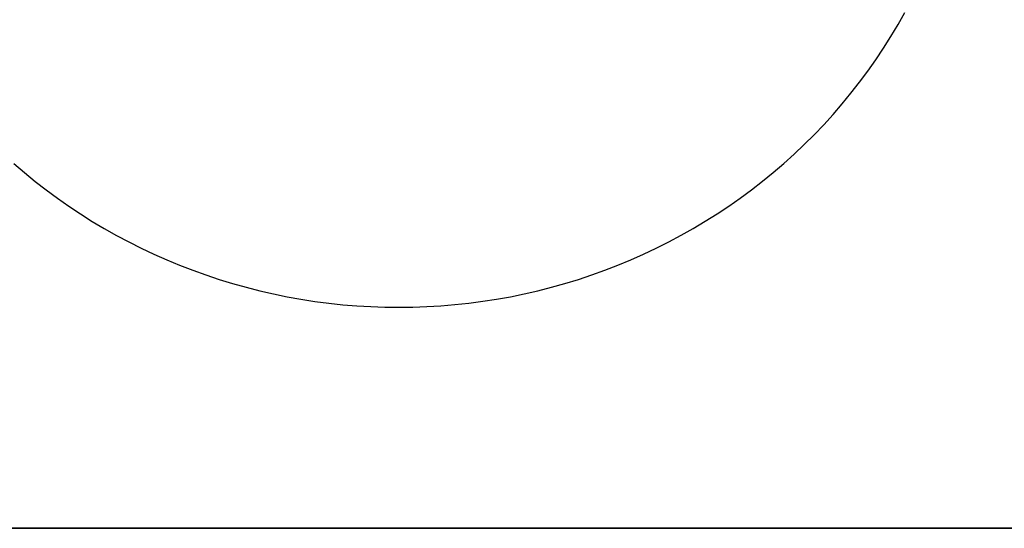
# Model space of a CAD drawing. Extents: x -5 to 5, y -2 to 2.
# Tile 36 of 59: x 1.359 to 1.726, y -1.5 to -1.31. Entities that reach past the tile are written whole.
import ezdxf

# ---------------------------------------------------------------- set-up
doc = ezdxf.new("R2010")
doc.units = 0

msp = doc.modelspace()

# ---------------------------------------------------------------- linework, layer by layer
at = {"layer": 'solid extract', "color": 5, "linetype": 'CONTINUOUS'}
for p, q in [((1.686168, -1.312231, -2.944963), (1.68871, -1.307727, -2.94374)), ((1.683511, -1.316673, -2.946173), (1.686168, -1.312231, -2.944963)), ((1.680746, -1.321045, -2.947369), (1.683511, -1.316673, -2.946173)), ((1.677877, -1.32534, -2.948547), (1.680746, -1.321045, -2.947369)), ((1.674899, -1.329564, -2.949711), (1.677877, -1.32534, -2.948547)), ((1.67181, -1.33372, -2.950859), (1.674899, -1.329564, -2.949711)), ((1.668617, -1.337802, -2.951991), (1.67181, -1.33372, -2.950859)), ((1.665325, -1.341801, -2.953103), (1.668617, -1.337802, -2.951991)), ((1.661939, -1.345711, -2.954194), (1.665325, -1.341801, -2.953103)), ((1.658453, -1.349539, -2.955265), (1.661939, -1.345711, -2.954194)), ((1.654866, -1.353287, -2.956317), (1.658453, -1.349539, -2.955265)), ((1.651186, -1.356948, -2.957348), (1.654866, -1.353287, -2.956317)), ((1.647419, -1.360515, -2.958355), (1.651186, -1.356948, -2.957348)), ((1.64357, -1.363984, -2.959338), (1.647419, -1.360515, -2.958355)), ((1.356462, -1.364012, -2.959346), (1.360398, -1.367385, -2.960303)), ((1.63963, -1.367361, -2.960297), (1.64357, -1.363984, -2.959338)), ((1.360398, -1.367385, -2.960303), (1.364425, -1.370668, -2.961238)), ((1.635602, -1.370647, -2.961232), (1.63963, -1.367361, -2.960297)), ((1.364425, -1.370668, -2.961238), (1.368536, -1.373856, -2.962148)), ((1.631492, -1.373835, -2.962142), (1.635602, -1.370647, -2.961232)), ((1.368536, -1.373856, -2.962148), (1.372724, -1.376942, -2.963031)), ((1.627307, -1.37692, -2.963024), (1.631492, -1.373835, -2.962142)), ((1.372724, -1.376942, -2.963031), (1.376981, -1.379922, -2.963885)), ((1.376981, -1.379922, -2.963885), (1.381309, -1.382797, -2.964712)), ((1.618722, -1.382776, -2.964706), (1.623054, -1.379898, -2.963879)), ((1.623054, -1.379898, -2.963879), (1.627307, -1.37692, -2.963024)), ((1.381309, -1.382797, -2.964712), (1.385716, -1.385571, -2.965511)), ((1.614313, -1.385553, -2.965506), (1.618722, -1.382776, -2.964706)), ((1.385716, -1.385571, -2.965511), (1.390194, -1.388241, -2.966282)), ((1.609836, -1.388223, -2.966277), (1.614313, -1.385553, -2.965506)), ((1.390194, -1.388241, -2.966282), (1.394735, -1.390801, -2.967023)), ((1.394735, -1.390801, -2.967023), (1.39933, -1.393248, -2.967732)), ((1.600707, -1.393228, -2.967726), (1.6053, -1.390783, -2.967017)), ((1.6053, -1.390783, -2.967017), (1.609836, -1.388223, -2.966277)), ((1.39933, -1.393248, -2.967732), (1.403986, -1.395583, -2.96841)), ((1.596047, -1.395567, -2.968405), (1.600707, -1.393228, -2.967726)), ((1.403986, -1.395583, -2.96841), (1.408706, -1.397811, -2.969058)), ((1.408706, -1.397811, -2.969058), (1.413483, -1.399926, -2.969674)), ((1.58655, -1.399912, -2.96967), (1.591325, -1.397796, -2.969054)), ((1.591325, -1.397796, -2.969054), (1.596047, -1.395567, -2.968405)), ((1.413483, -1.399926, -2.969674), (1.418308, -1.401925, -2.970258)), ((1.418308, -1.401925, -2.970258), (1.423173, -1.403805, -2.970808)), ((1.576866, -1.403791, -2.970803), (1.581729, -1.40191, -2.970254)), ((1.581729, -1.40191, -2.970254), (1.58655, -1.399912, -2.96967)), ((1.423173, -1.403805, -2.970808), (1.428085, -1.405569, -2.971324)), ((1.428085, -1.405569, -2.971324), (1.433048, -1.407218, -2.971807)), ((1.566985, -1.407208, -2.971804), (1.571949, -1.405557, -2.97132)), ((1.571949, -1.405557, -2.97132), (1.576866, -1.403791, -2.970803)), ((1.433048, -1.407218, -2.971807), (1.438053, -1.40875, -2.972257)), ((1.438053, -1.40875, -2.972257), (1.44309, -1.410161, -2.972671)), ((1.55695, -1.410151, -2.972668), (1.561982, -1.40874, -2.972254)), ((1.561982, -1.40874, -2.972254), (1.566985, -1.407208, -2.971804)), ((1.44309, -1.410161, -2.972671), (1.448151, -1.411449, -2.97305)), ((1.448151, -1.411449, -2.97305), (1.453248, -1.412618, -2.973394)), ((1.453248, -1.412618, -2.973394), (1.45838, -1.413666, -2.973703)), ((1.541655, -1.413659, -2.973701), (1.546788, -1.41261, -2.973392)), ((1.546788, -1.41261, -2.973392), (1.551889, -1.411439, -2.973047)), ((1.551889, -1.411439, -2.973047), (1.55695, -1.410151, -2.972668)), ((1.45838, -1.413666, -2.973703), (1.463537, -1.414593, -2.973976)), ((1.463537, -1.414593, -2.973976), (1.468711, -1.415397, -2.974214)), ((1.468711, -1.415397, -2.974214), (1.473895, -1.416076, -2.974414)), ((1.473895, -1.416076, -2.974414), (1.479106, -1.416634, -2.974579)), ((1.479106, -1.416634, -2.974579), (1.484326, -1.417067, -2.974707)), ((1.484326, -1.417067, -2.974707), (1.489552, -1.417376, -2.974798)), ((1.510483, -1.417375, -2.974798), (1.515716, -1.417064, -2.974706)), ((1.515716, -1.417064, -2.974706), (1.52093, -1.41663, -2.974578)), ((1.52093, -1.41663, -2.974578), (1.526142, -1.416072, -2.974413)), ((1.526142, -1.416072, -2.974413), (1.53133, -1.415391, -2.974212)), ((1.53133, -1.415391, -2.974212), (1.536499, -1.414587, -2.973975)), ((1.536499, -1.414587, -2.973975), (1.541655, -1.413659, -2.973701)), ((1.489552, -1.417376, -2.974798), (1.494792, -1.417562, -2.974853)), ((1.494792, -1.417562, -2.974853), (1.500022, -1.417624, -2.974871)), ((1.500022, -1.417624, -2.974871), (1.505249, -1.417561, -2.974853)), ((1.505249, -1.417561, -2.974853), (1.510483, -1.417375, -2.974798)), ((3, -1.5, -3), (-3, -1.5, -3)), ((-3, -1.5, -3.050545), (3, -1.5, -3.050545))]:
    msp.add_line(p, q, dxfattribs=at)

doc.saveas('drawing.dxf')
